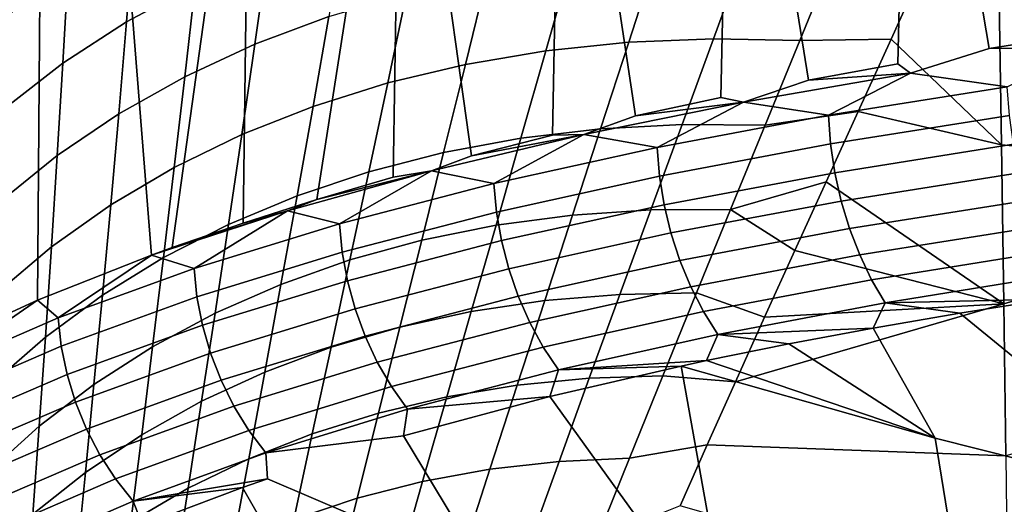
# Model space of a CAD drawing. Header units: metres. Extents: x -109 to 109, y -100 to 58.
# Tile 169 of 256: x -10.08 to -7.07, y -89.6 to -88.12. Entities that reach past the tile are written whole.
import ezdxf

# ---------------------------------------------------------------- set-up
doc = ezdxf.new("R2010")
doc.units = ezdxf.units.M
doc.layers.add('solid_21_062_100_XXX', color=7, linetype='CONTINUOUS')

msp = doc.modelspace()

# ---------------------------------------------------------------- linework, layer by layer
at = {"layer": 'solid_21_062_100_XXX'}
for points in [[(-6.797132, -86.695503, 19.226778), (-7.363146, -86.766251, 18.827187), (-7.118211, -88.207825, 19.560648), (-6.833305, -88.163277, 19.752398)], [(-7.363146, -86.766251, 18.827187), (-7.905854, -86.842651, 18.395649), (-7.670776, -88.305382, 19.154886), (-7.397459, -88.255173, 19.361393)], [(-7.358635, -88.283699, 19.401867), (-7.118211, -88.207825, 19.560648), (-7.363146, -86.766251, 18.827187), (-7.397459, -88.255173, 19.361393)], [(-7.905854, -86.842651, 18.395649), (-8.423446, -86.924431, 17.933462), (-8.198625, -88.414597, 18.721056), (-7.937923, -88.358475, 18.941338)], [(-7.868808, -88.37236, 19.007528), (-7.670776, -88.305382, 19.154886), (-7.905854, -86.842651, 18.395649), (-7.937923, -88.358475, 18.941338)], [(-8.423446, -86.924431, 17.933462), (-8.914186, -87.011314, 17.44203), (-8.699794, -88.53598, 18.261284), (-8.452669, -88.473709, 18.494255)], [(-8.35713, -88.471619, 18.588398), (-8.198625, -88.414597, 18.721056), (-8.423446, -86.924431, 17.933462), (-8.452669, -88.473709, 18.494255)], [(-8.914186, -87.011314, 17.44203), (-9.376417, -87.102982, 16.922852), (-9.397637, -88.741859, 17.528034), (-9.17248, -88.669991, 17.777866)], [(-8.914186, -87.011314, 17.44203), (-9.17248, -88.669991, 17.777866), (-8.939807, -88.601364, 18.022371)], [(-8.822269, -88.582161, 18.145924), (-8.699794, -88.53598, 18.261284), (-8.914186, -87.011314, 17.44203), (-8.939807, -88.601364, 18.022371)], [(-9.376417, -87.102982, 16.922852), (-9.80856, -87.199104, 16.37752), (-9.67794, -88.839912, 17.196867), (-9.615096, -88.817032, 17.273191)], [(-9.376417, -87.102982, 16.922852), (-9.615096, -88.817032, 17.273191), (-9.397637, -88.741859, 17.528034)], [(-10.012878, -87.248726, 16.095572), (-10.026273, -88.977448, 16.749712), (-9.67794, -88.839912, 17.196867), (-9.80856, -87.199104, 16.37752)], [(-10.012878, -87.248726, 16.095572), (-10.209125, -87.299339, 15.80773), (-10.404885, -89.151505, 16.209864), (-10.026273, -88.977448, 16.749712)], [(-9.754078, -88.127022, -19.243454), (-9.731169, -87.843796, -19.068525), (-9.51473, -87.732971, -19.279293), (-9.545035, -88.01461, -19.44392)], [(-9.948924, -88.253349, -19.037062), (-9.932843, -87.968742, -18.85112), (-9.731169, -87.843796, -19.068525), (-9.754078, -88.127022, -19.243454)], [(-9.322729, -87.916618, -19.637566), (-9.08815, -87.833473, -19.823526), (-9.135827, -88.110085, -19.97892), (-9.361991, -88.194962, -19.80171)], [(-9.576364, -88.294441, -19.617571), (-9.545035, -88.01461, -19.44392), (-9.322729, -87.916618, -19.637566), (-9.361991, -88.194962, -19.80171)], [(-8.396922, -87.94648, -20.461241), (-8.134148, -87.923103, -20.603186), (-8.219945, -88.189308, -20.740753), (-8.472885, -88.215317, -20.604342)], [(-8.134148, -87.923103, -20.603186), (-7.865062, -87.91552, -20.734621), (-7.96095, -88.178833, -20.867529), (-8.219945, -88.189308, -20.740753)], [(-7.865062, -87.91552, -20.734621), (-7.590864, -87.923767, -20.854965), (-7.697058, -88.183945, -20.9841), (-7.96095, -88.178833, -20.867529)], [(-7.697058, -88.183945, -20.9841), (-7.590864, -87.923767, -20.854965), (-7.314936, -87.951866, -20.965509), (-7.418144, -88.179245, -21.077)], [(-10.128703, -88.393028, -18.825661), (-10.118854, -88.107262, -18.62805), (-9.932843, -87.968742, -18.85112), (-9.948924, -88.253349, -19.037062)], [(-8.652213, -87.985565, -20.309423), (-8.396922, -87.94648, -20.461241), (-8.472885, -88.215317, -20.604342), (-8.718644, -88.25676, -20.4589)], [(-7.314936, -87.951866, -20.965509), (-7.08856, -87.995445, -21.058626), (-7.080643, -88.502541, -21.394239), (-7.418144, -88.179245, -21.077)], [(-8.898882, -88.040184, -20.148411), (-8.652213, -87.985565, -20.309423), (-8.718644, -88.25676, -20.4589), (-8.956125, -88.313446, -20.30508)], [(-7.08856, -87.995445, -21.058626), (-5.820351, -88.113342, -21.464081), (-5.812996, -88.615074, -21.808941), (-7.080643, -88.502541, -21.394239)], [(-9.777988, -88.408073, -19.427324), (-9.754078, -88.127022, -19.243454), (-9.545035, -88.01461, -19.44392), (-9.576364, -88.294441, -19.617571)], [(-9.135827, -88.110085, -19.97892), (-8.898882, -88.040184, -20.148411), (-8.956125, -88.313446, -20.30508), (-9.18427, -88.385132, -20.143572)], [(-9.361991, -88.194962, -19.80171), (-9.135827, -88.110085, -19.97892), (-9.18427, -88.385132, -20.143572), (-9.402057, -88.471497, -19.97509)], [(-9.965964, -88.535355, -19.231817), (-9.948924, -88.253349, -19.037062), (-9.754078, -88.127022, -19.243454), (-9.777988, -88.408073, -19.427324)], [(-8.219945, -88.189308, -20.740753), (-7.96095, -88.178833, -20.867529), (-8.056791, -88.440857, -21.009405), (-8.30584, -88.454193, -20.887474)], [(-7.96095, -88.178833, -20.867529), (-7.697058, -88.183945, -20.9841), (-7.803041, -88.44281, -21.121977), (-8.056791, -88.440857, -21.009405)], [(-7.803041, -88.44281, -21.121977), (-7.697058, -88.183945, -20.9841), (-7.418144, -88.179245, -21.077), (-7.518963, -88.400604, -21.192404)], [(-7.518963, -88.400604, -21.192404), (-7.418144, -88.179245, -21.077), (-7.080643, -88.502541, -21.394239)], [(-6.828014, -88.204994, 19.770092), (-6.833305, -88.163277, 19.752398), (-7.118211, -88.207825, 19.560648)], [(-9.608516, -88.572151, -19.800392), (-9.576364, -88.294441, -19.617571), (-9.361991, -88.194962, -19.80171), (-9.402057, -88.471497, -19.97509)], [(-8.472885, -88.215317, -20.604342), (-8.219945, -88.189308, -20.740753), (-8.30584, -88.454193, -20.887474), (-8.549079, -88.482765, -20.756733)], [(-7.062953, -88.325096, 19.631409), (-6.828014, -88.204994, 19.770092), (-7.118211, -88.207825, 19.560648), (-7.358635, -88.283699, 19.401867)], [(-8.718644, -88.25676, -20.4589), (-8.472885, -88.215317, -20.604342), (-8.549079, -88.482765, -20.756733), (-8.785421, -88.526451, -20.617765)], [(-10.139455, -88.675713, -19.031919), (-10.128703, -88.393028, -18.825661), (-9.948924, -88.253349, -19.037062), (-9.965964, -88.535355, -19.231817)], [(-8.956125, -88.313446, -20.30508), (-8.718644, -88.25676, -20.4589), (-8.785421, -88.526451, -20.617765), (-9.013813, -88.585045, -20.471189)], [(-7.358635, -88.283699, 19.401867), (-7.397459, -88.255173, 19.361393), (-7.670776, -88.305382, 19.154886)], [(-9.802724, -88.686646, -19.620253), (-9.777988, -88.408073, -19.427324), (-9.576364, -88.294441, -19.617571), (-9.608516, -88.572151, -19.800392)], [(-7.358635, -88.283699, 19.401867), (-7.670776, -88.305382, 19.154886), (-7.868808, -88.37236, 19.007528)], [(-7.358635, -88.283699, 19.401867), (-7.868808, -88.37236, 19.007528), (-7.609608, -88.412193, 19.233257)], [(-7.358635, -88.283699, 19.401867), (-7.609608, -88.412193, 19.233257), (-7.062953, -88.325096, 19.631409)], [(-9.18427, -88.385132, -20.143572), (-8.956125, -88.313446, -20.30508), (-9.013813, -88.585045, -20.471189), (-9.233235, -88.658302, -20.317661)], [(-7.062953, -88.325096, 19.631409), (-7.609608, -88.412193, 19.233257), (-7.602839, -88.500038, 19.245413), (-7.056723, -88.413139, 19.642361)], [(-7.868808, -88.37236, 19.007528), (-7.937923, -88.358475, 18.941338), (-8.198625, -88.414597, 18.721056)], [(-9.402057, -88.471497, -19.97509), (-9.18427, -88.385132, -20.143572), (-9.233235, -88.658302, -20.317661), (-9.442708, -88.745895, -20.157867)], [(-7.868808, -88.37236, 19.007528), (-8.198625, -88.414597, 18.721056), (-8.35713, -88.471619, 18.588398)], [(-7.868808, -88.37236, 19.007528), (-8.35713, -88.471619, 18.588398), (-8.133005, -88.510551, 18.807158)], [(-7.868808, -88.37236, 19.007528), (-8.133005, -88.510551, 18.807158), (-7.609608, -88.412193, 19.233257)], [(-9.983815, -88.814476, -19.435478), (-9.965964, -88.535355, -19.231817), (-9.777988, -88.408073, -19.427324), (-9.802724, -88.686646, -19.620253)], [(-7.609608, -88.412193, 19.233257), (-8.133005, -88.510551, 18.807158), (-8.125707, -88.598167, 18.820616), (-7.602839, -88.500038, 19.245413)], [(-7.908439, -88.700119, -21.268873), (-7.803041, -88.44281, -21.121977), (-7.518963, -88.400604, -21.192404), (-7.616955, -88.616035, -21.311644)], [(-7.518963, -88.400604, -21.192404), (-7.080643, -88.502541, -21.394239), (-7.073636, -88.989067, -21.756779), (-7.616955, -88.616035, -21.311644)], [(-7.056723, -88.413139, 19.642361), (-7.602839, -88.500038, 19.245413), (-7.589637, -88.587914, 19.249208), (-7.04452, -88.501213, 19.644617)], [(-8.549079, -88.482765, -20.756733), (-8.30584, -88.454193, -20.887474), (-8.391496, -88.717476, -21.043596), (-8.62518, -88.748512, -20.918648)], [(-8.30584, -88.454193, -20.887474), (-8.056791, -88.440857, -21.009405), (-8.152226, -88.701324, -21.160511), (-8.391496, -88.717476, -21.043596)], [(-8.056791, -88.440857, -21.009405), (-7.803041, -88.44281, -21.121977), (-7.908439, -88.700119, -21.268873), (-8.152226, -88.701324, -21.160511)], [(-9.641296, -88.847427, -19.992521), (-9.608516, -88.572151, -19.800392), (-9.402057, -88.471497, -19.97509), (-9.442708, -88.745895, -20.157867)], [(-8.785421, -88.526451, -20.617765), (-8.549079, -88.482765, -20.756733), (-8.62518, -88.748512, -20.918648), (-8.852238, -88.794296, -20.786228)], [(-8.35713, -88.471619, 18.588398), (-8.699794, -88.53598, 18.261284), (-8.822269, -88.582161, 18.145924)], [(-8.35713, -88.471619, 18.588398), (-8.822269, -88.582161, 18.145924), (-8.631567, -88.620941, 18.354706)], [(-8.35713, -88.471619, 18.588398), (-8.452669, -88.473709, 18.494255), (-8.699794, -88.53598, 18.261284)], [(-8.35713, -88.471619, 18.588398), (-8.631567, -88.620941, 18.354706), (-8.133005, -88.510551, 18.807158)], [(-8.133005, -88.510551, 18.807158), (-8.631567, -88.620941, 18.354706), (-8.623748, -88.708282, 18.369564), (-8.125707, -88.598167, 18.820616)], [(-7.602839, -88.500038, 19.245413), (-8.125707, -88.598167, 18.820616), (-8.111537, -88.685806, 18.826071), (-7.589637, -88.587914, 19.249208)], [(-7.04452, -88.501213, 19.644617), (-7.589637, -88.587914, 19.249208), (-7.570189, -88.674583, 19.244593), (-7.026517, -88.588074, 19.638149)], [(-7.080643, -88.502541, -21.394239), (-5.812996, -88.615074, -21.808941), (-7.073636, -88.989067, -21.756779)], [(-10.150982, -88.955063, -19.246889), (-10.139455, -88.675713, -19.031919), (-9.965964, -88.535355, -19.231817), (-9.983815, -88.814476, -19.435478)], [(-9.013813, -88.585045, -20.471189), (-8.785421, -88.526451, -20.617765), (-8.852238, -88.794296, -20.786228), (-9.071655, -88.85463, -20.646925)], [(-9.828114, -88.962448, -19.822357), (-9.802724, -88.686646, -19.620253), (-9.608516, -88.572151, -19.800392), (-9.641296, -88.847427, -19.992521)], [(-9.233235, -88.658302, -20.317661), (-9.013813, -88.585045, -20.471189), (-9.071655, -88.85463, -20.646925), (-9.282454, -88.929237, -20.501364)], [(-8.822269, -88.582161, 18.145924), (-9.17248, -88.669991, 17.777866), (-9.262917, -88.704681, 17.681589)], [(-8.822269, -88.582161, 18.145924), (-9.262917, -88.704681, 17.681589), (-9.103769, -88.744148, 17.877604)], [(-8.822269, -88.582161, 18.145924), (-8.939807, -88.601364, 18.022371), (-9.17248, -88.669991, 17.777866)], [(-8.822269, -88.582161, 18.145924), (-9.103769, -88.744148, 17.877604), (-8.631567, -88.620941, 18.354706)], [(-8.125707, -88.598167, 18.820616), (-8.623748, -88.708282, 18.369564), (-8.608641, -88.795631, 18.376799), (-8.111537, -88.685806, 18.826071)], [(-7.589637, -88.587914, 19.249208), (-8.111537, -88.685806, 18.826071), (-8.090696, -88.772232, 18.823448), (-7.570189, -88.674583, 19.244593)], [(-7.026517, -88.588074, 19.638149), (-7.570189, -88.674583, 19.244593), (-7.54477, -88.75882, 19.231627), (-7.002966, -88.672501, 19.623047)], [(-8.631567, -88.620941, 18.354706), (-9.103769, -88.744148, 17.877604), (-9.095436, -88.831177, 17.893959), (-8.623748, -88.708282, 18.369564)], [(-7.908439, -88.700119, -21.268873), (-7.616955, -88.616035, -21.311644), (-7.712195, -88.825516, -21.434404)], [(-7.712195, -88.825516, -21.434404), (-7.616955, -88.616035, -21.311644), (-7.073636, -88.989067, -21.756779)], [(-7.067479, -89.45369, -22.144915), (-7.073636, -88.989067, -21.756779), (-5.812996, -88.615074, -21.808941), (-5.806316, -89.095436, -22.181419)], [(-9.442708, -88.745895, -20.157867), (-9.233235, -88.658302, -20.317661), (-9.282454, -88.929237, -20.501364), (-9.483694, -89.017799, -20.350193)], [(-10.002325, -89.090439, -19.648136), (-9.983815, -88.814476, -19.435478), (-9.802724, -88.686646, -19.620253), (-9.828114, -88.962448, -19.822357)], [(-9.262917, -88.704681, 17.681589), (-9.17248, -88.669991, 17.777866), (-9.397637, -88.741859, 17.528034)], [(-8.111537, -88.685806, 18.826071), (-8.608641, -88.795631, 18.376799), (-8.586457, -88.88176, 18.376308), (-8.090696, -88.772232, 18.823448)], [(-7.570189, -88.674583, 19.244593), (-8.090696, -88.772232, 18.823448), (-8.063477, -88.856232, 18.812782), (-7.54477, -88.75882, 19.231627)], [(-7.002966, -88.672501, 19.623047), (-7.54477, -88.75882, 19.231627), (-7.513735, -88.839447, 19.210497), (-6.974199, -88.753304, 19.599524)], [(-9.262917, -88.704681, 17.681589), (-9.615096, -88.817032, 17.273191), (-9.67794, -88.839912, 17.196867)], [(-9.262917, -88.704681, 17.681589), (-9.67794, -88.839912, 17.196867), (-9.548131, -88.880966, 17.37763)], [(-9.262917, -88.704681, 17.681589), (-9.397637, -88.741859, 17.528034), (-9.615096, -88.817032, 17.273191)], [(-9.262917, -88.704681, 17.681589), (-9.548131, -88.880966, 17.37763), (-9.103769, -88.744148, 17.877604)], [(-8.623748, -88.708282, 18.369564), (-9.095436, -88.831177, 17.893959), (-9.07942, -88.91819, 17.90309), (-8.608641, -88.795631, 18.376799)], [(-8.62518, -88.748512, -20.918648), (-8.391496, -88.717476, -21.043596), (-8.476572, -88.978828, -21.209352), (-8.700867, -89.012207, -21.090302)], [(-8.391496, -88.717476, -21.043596), (-8.152226, -88.701324, -21.160511), (-8.246904, -88.959946, -21.321104), (-8.476572, -88.978828, -21.209352)], [(-8.152226, -88.701324, -21.160511), (-7.908439, -88.700119, -21.268873), (-8.012888, -88.955643, -21.425058), (-8.246904, -88.959946, -21.321104)], [(-7.908439, -88.700119, -21.268873), (-7.712195, -88.825516, -21.434404), (-7.804451, -89.029312, -21.560692), (-8.012888, -88.955643, -21.425058)], [(-9.674475, -89.119919, -20.194086), (-9.641296, -88.847427, -19.992521), (-9.442708, -88.745895, -20.157867), (-9.483694, -89.017799, -20.350193)], [(-9.103769, -88.744148, 17.877604), (-9.548131, -88.880966, 17.37763), (-9.539289, -88.967628, 17.395575), (-9.095436, -88.831177, 17.893959)], [(-8.852238, -88.794296, -20.786228), (-8.62518, -88.748512, -20.918648), (-8.700867, -89.012207, -21.090302), (-8.918789, -89.059937, -20.964485)], [(-6.974199, -88.753304, 19.599524), (-7.513735, -88.839447, 19.210497), (-7.477521, -88.915329, 19.181498), (-6.940621, -88.829353, 19.567907)], [(-8.090696, -88.772232, 18.823448), (-8.586457, -88.88176, 18.376308), (-8.55751, -88.965454, 18.368097), (-8.063477, -88.856232, 18.812782)], [(-7.54477, -88.75882, 19.231627), (-8.063477, -88.856232, 18.812782), (-8.030262, -88.936623, 18.794224), (-7.513735, -88.839447, 19.210497)], [(-10.163156, -89.230835, -19.470633), (-10.150982, -88.955063, -19.246889), (-9.983815, -88.814476, -19.435478), (-10.002325, -89.090439, -19.648136)], [(-9.071655, -88.85463, -20.646925), (-8.852238, -88.794296, -20.786228), (-8.918789, -89.059937, -20.964485), (-9.129367, -89.121811, -20.832464)], [(-8.608641, -88.795631, 18.376799), (-9.07942, -88.91819, 17.90309), (-9.055945, -89.003952, 17.904863), (-8.586457, -88.88176, 18.376308)], [(-9.963247, -89.032112, 16.856714), (-9.67794, -88.839912, 17.196867), (-10.026273, -88.977448, 16.749712)], [(-9.548131, -88.880966, 17.37763), (-9.67794, -88.839912, 17.196867), (-9.963247, -89.032112, 16.856714)], [(-9.095436, -88.831177, 17.893959), (-9.539289, -88.967628, 17.395575), (-9.522391, -89.054237, 17.406712), (-9.07942, -88.91819, 17.90309)], [(-7.513735, -88.839447, 19.210497), (-8.030262, -88.936623, 18.794224), (-7.991518, -89.012276, 18.768034), (-7.477521, -88.915329, 19.181498)], [(-7.804451, -89.029312, -21.560692), (-7.712195, -88.825516, -21.434404), (-7.073636, -88.989067, -21.756779)], [(-6.940621, -88.829353, 19.567907), (-7.477521, -88.915329, 19.181498), (-7.436639, -88.985405, 19.145039), (-6.902703, -88.899582, 19.528645)], [(-9.853945, -89.23513, -20.033743), (-9.828114, -88.962448, -19.822357), (-9.641296, -88.847427, -19.992521), (-9.674475, -89.119919, -20.194086)], [(-9.282454, -88.929237, -20.501364), (-9.071655, -88.85463, -20.646925), (-9.129367, -89.121811, -20.832464), (-9.33166, -89.197556, -20.69483)], [(-8.063477, -88.856232, 18.812782), (-8.55751, -88.965454, 18.368097), (-8.522206, -89.045547, 18.352283), (-8.030262, -88.936623, 18.794224)], [(-9.548131, -88.880966, 17.37763), (-9.963247, -89.032112, 16.856714), (-9.953902, -89.118362, 16.876339), (-9.539289, -88.967628, 17.395575)], [(-8.586457, -88.88176, 18.376308), (-9.055945, -89.003952, 17.904863), (-9.025343, -89.08728, 17.89926), (-8.55751, -88.965454, 18.368097)], [(-6.902703, -88.899582, 19.528645), (-7.436639, -88.985405, 19.145039), (-6.937355, -88.974403, 19.430204)], [(-9.483694, -89.017799, -20.350193), (-9.282454, -88.929237, -20.501364), (-9.33166, -89.197556, -20.69483), (-9.524766, -89.286827, -20.552197)], [(-9.07942, -88.91819, 17.90309), (-9.522391, -89.054237, 17.406712), (-9.497677, -89.13958, 17.410881), (-9.055945, -89.003952, 17.904863)], [(-8.030262, -88.936623, 18.794224), (-8.522206, -89.045547, 18.352283), (-8.481043, -89.120895, 18.329088), (-7.991518, -89.012276, 18.768034)], [(-7.477521, -88.915329, 19.181498), (-7.991518, -89.012276, 18.768034), (-7.947792, -89.08213, 18.734583), (-7.436639, -88.985405, 19.145039)], [(-10.021304, -89.362923, -19.869873), (-10.002325, -89.090439, -19.648136), (-9.828114, -88.962448, -19.822357), (-9.853945, -89.23513, -20.033743)], [(-8.55751, -88.965454, 18.368097), (-9.025343, -89.08728, 17.89926), (-8.988043, -89.166985, 17.886354), (-8.522206, -89.045547, 18.352283)], [(-8.476572, -88.978828, -21.209352), (-8.246904, -88.959946, -21.321104), (-8.340501, -89.216431, -21.491438), (-8.560768, -89.237946, -21.384983)], [(-8.246904, -88.959946, -21.321104), (-8.012888, -88.955643, -21.425058), (-8.11604, -89.209099, -21.590805), (-8.340501, -89.216431, -21.491438)], [(-8.012888, -88.955643, -21.425058), (-7.804451, -89.029312, -21.560692), (-7.893758, -89.227356, -21.690193), (-8.11604, -89.209099, -21.590805)], [(-10.347733, -89.198288, 16.316818), (-10.026273, -88.977448, 16.749712), (-10.404885, -89.151505, 16.209864)], [(-9.963247, -89.032112, 16.856714), (-10.026273, -88.977448, 16.749712), (-10.347733, -89.198288, 16.316818)], [(-9.539289, -88.967628, 17.395575), (-9.953902, -89.118362, 16.876339), (-9.936155, -89.204498, 16.889585), (-9.522391, -89.054237, 17.406712)], [(-8.700867, -89.012207, -21.090302), (-8.476572, -88.978828, -21.209352), (-8.560768, -89.237946, -21.384983), (-8.775862, -89.273537, -21.271914)], [(-7.979973, -89.419876, -21.822893), (-7.893758, -89.227356, -21.690193), (-7.073636, -88.989067, -21.756779), (-7.067479, -89.45369, -22.144915)], [(-7.436639, -88.985405, 19.145039), (-7.947792, -89.08213, 18.734583), (-7.472906, -89.063019, 19.039539)], [(-7.893758, -89.227356, -21.690193), (-7.804451, -89.029312, -21.560692), (-7.073636, -88.989067, -21.756779)], [(-7.436639, -88.985405, 19.145039), (-7.472906, -89.063019, 19.039539), (-7.208267, -89.017403, 19.238152)], [(-7.436639, -88.985405, 19.145039), (-7.208267, -89.017403, 19.238152), (-6.937355, -88.974403, 19.430204)], [(-6.937355, -88.974403, 19.430204), (-7.208267, -89.017403, 19.238152), (-6.49869, -89.596756, 18.886187)], [(-9.707821, -89.389236, -20.405201), (-9.674475, -89.119919, -20.194086), (-9.483694, -89.017799, -20.350193), (-9.524766, -89.286827, -20.552197)], [(-9.055945, -89.003952, 17.904863), (-9.497677, -89.13958, 17.410881), (-9.465493, -89.222443, 17.408026), (-9.025343, -89.08728, 17.89926)], [(-8.918789, -89.059937, -20.964485), (-8.700867, -89.012207, -21.090302), (-8.775862, -89.273537, -21.271914), (-8.984821, -89.323051, -21.152739)], [(-7.991518, -89.012276, 18.768034), (-8.481043, -89.120895, 18.329088), (-8.434598, -89.190453, 18.29884), (-7.947792, -89.08213, 18.734583)], [(-7.472906, -89.063019, 19.039539), (-7.283197, -89.399765, 18.729744), (-6.49869, -89.596756, 18.886187), (-7.208267, -89.017403, 19.238152)], [(-9.963247, -89.032112, 16.856714), (-10.347733, -89.198288, 16.316818), (-10.337895, -89.284058, 16.338205), (-9.953902, -89.118362, 16.876339)], [(-9.522391, -89.054237, 17.406712), (-9.936155, -89.204498, 16.889585), (-9.910256, -89.289322, 16.896273), (-9.497677, -89.13958, 17.410881)], [(-8.522206, -89.045547, 18.352283), (-8.988043, -89.166985, 17.886354), (-8.944571, -89.241943, 17.866331), (-8.481043, -89.120895, 18.329088)], [(-9.129367, -89.121811, -20.832464), (-8.918789, -89.059937, -20.964485), (-8.984821, -89.323051, -21.152739), (-9.186715, -89.386276, -21.027988)], [(-7.947792, -89.08213, 18.734583), (-8.434598, -89.190453, 18.29884), (-7.98176, -89.162254, 18.624325)], [(-7.947792, -89.08213, 18.734583), (-7.98176, -89.162254, 18.624325), (-7.730917, -89.111313, 18.834723)], [(-7.947792, -89.08213, 18.734583), (-7.730917, -89.111313, 18.834723), (-7.472906, -89.063019, 19.039539)], [(-7.472906, -89.063019, 19.039539), (-7.730917, -89.111313, 18.834723), (-7.283197, -89.399765, 18.729744)], [(-10.175805, -89.502724, -19.703209), (-10.163156, -89.230835, -19.470633), (-10.002325, -89.090439, -19.648136), (-10.021304, -89.362923, -19.869873)], [(-9.025343, -89.08728, 17.89926), (-9.465493, -89.222443, 17.408026), (-9.426292, -89.301666, 17.398188), (-8.988043, -89.166985, 17.886354)], [(-7.730917, -89.111313, 18.834723), (-7.98176, -89.162254, 18.624325), (-7.283197, -89.399765, 18.729744)], [(-9.953902, -89.118362, 16.876339), (-10.337895, -89.284058, 16.338205), (-10.319334, -89.369652, 16.353666), (-9.936155, -89.204498, 16.889585)], [(-9.497677, -89.13958, 17.410881), (-9.910256, -89.289322, 16.896273), (-9.876571, -89.371635, 16.896301), (-9.465493, -89.222443, 17.408026)], [(-9.88001, -89.504326, -20.254498), (-9.853945, -89.23513, -20.033743), (-9.674475, -89.119919, -20.194086), (-9.707821, -89.389236, -20.405201)], [(-9.33166, -89.197556, -20.69483), (-9.129367, -89.121811, -20.832464), (-9.186715, -89.386276, -21.027988), (-9.380642, -89.462929, -20.898222)], [(-8.481043, -89.120895, 18.329088), (-8.944571, -89.241943, 17.866331), (-8.895536, -89.311119, 17.83947), (-8.434598, -89.190453, 18.29884)], [(-8.988043, -89.166985, 17.886354), (-9.426292, -89.301666, 17.398188), (-9.380627, -89.376144, 17.381502), (-8.944571, -89.241943, 17.866331)], [(-8.434598, -89.190453, 18.29884), (-8.059738, -89.178963, 18.55652), (-7.98176, -89.162254, 18.624325)], [(-7.98176, -89.162254, 18.624325), (-8.059738, -89.178963, 18.55652), (-7.283197, -89.399765, 18.729744)], [(-9.936155, -89.204498, 16.889585), (-10.319334, -89.369652, 16.353666), (-10.292312, -89.453873, 16.362982), (-9.910256, -89.289322, 16.896273)], [(-9.524766, -89.286827, -20.552197), (-9.33166, -89.197556, -20.69483), (-9.380642, -89.462929, -20.898222), (-9.565736, -89.552673, -20.764019)], [(-8.434598, -89.190453, 18.29884), (-8.895536, -89.311119, 17.83947), (-8.46102, -89.272179, 18.188332)], [(-7.905179, -90.044914, 17.54402), (-8.059738, -89.178963, 18.55652), (-8.46102, -89.272179, 18.188332)], [(-8.434598, -89.190453, 18.29884), (-8.46102, -89.272179, 18.188332), (-8.059738, -89.178963, 18.55652)], [(-7.14349, -90.259178, 17.703764), (-7.283197, -89.399765, 18.729744), (-8.059738, -89.178963, 18.55652), (-7.905179, -90.044914, 17.54402)], [(-10.040564, -89.631569, -20.100758), (-10.021304, -89.362923, -19.869873), (-9.853945, -89.23513, -20.033743), (-9.88001, -89.504326, -20.254498)], [(-9.465493, -89.222443, 17.408026), (-9.876571, -89.371635, 16.896301), (-9.83557, -89.450287, 16.889675), (-9.426292, -89.301666, 17.398188)], [(-8.560768, -89.237946, -21.384983), (-8.340501, -89.216431, -21.491438), (-8.432688, -89.470474, -21.671764), (-8.64378, -89.494499, -21.570719)], [(-8.340501, -89.216431, -21.491438), (-8.11604, -89.209099, -21.590805), (-8.217546, -89.460197, -21.76638), (-8.432688, -89.470474, -21.671764)], [(-8.217546, -89.460197, -21.76638), (-8.11604, -89.209099, -21.590805), (-7.893758, -89.227356, -21.690193), (-7.979973, -89.419876, -21.822893)], [(-8.944571, -89.241943, 17.866331), (-9.380627, -89.376144, 17.381502), (-9.329137, -89.444824, 17.358206), (-8.895536, -89.311119, 17.83947)], [(-8.775862, -89.273537, -21.271914), (-8.560768, -89.237946, -21.384983), (-8.64378, -89.494499, -21.570719), (-8.84988, -89.532166, -21.463697)], [(-9.910256, -89.289322, 16.896273), (-10.292312, -89.453873, 16.362982), (-10.257207, -89.535538, 16.36602), (-9.876571, -89.371635, 16.896301)], [(-9.741172, -89.655098, -20.625977), (-9.707821, -89.389236, -20.405201), (-9.524766, -89.286827, -20.552197), (-9.565736, -89.552673, -20.764019)], [(-8.984821, -89.323051, -21.152739), (-8.775862, -89.273537, -21.271914), (-8.84988, -89.532166, -21.463697), (-9.050072, -89.583305, -21.351179)], [(-8.908478, -89.392715, 17.735489), (-8.656856, -89.809151, 17.368246), (-7.905179, -90.044914, 17.54402), (-8.46102, -89.272179, 18.188332)], [(-8.895536, -89.311119, 17.83947), (-8.908478, -89.392715, 17.735489), (-8.46102, -89.272179, 18.188332)], [(-9.426292, -89.301666, 17.398188), (-9.83557, -89.450287, 16.889675), (-9.787833, -89.524162, 16.876484), (-9.380627, -89.376144, 17.381502)], [(-8.895536, -89.311119, 17.83947), (-9.329137, -89.444824, 17.358206), (-8.908478, -89.392715, 17.735489)], [(-9.186715, -89.386276, -21.027988), (-8.984821, -89.323051, -21.152739), (-9.050072, -89.583305, -21.351179), (-9.24346, -89.64769, -21.233665)], [(-9.876571, -89.371635, 16.896301), (-10.257207, -89.535538, 16.36602), (-10.214516, -89.613495, 16.36274), (-9.83557, -89.450287, 16.889675)], [(-10.188765, -89.770401, -19.944666), (-10.175805, -89.502724, -19.703209), (-10.021304, -89.362923, -19.869873), (-10.040564, -89.631569, -20.100758)], [(-9.380627, -89.376144, 17.381502), (-9.787833, -89.524162, 16.876484), (-9.73403, -89.592232, 16.856915), (-9.329137, -89.444824, 17.358206)], [(-9.380642, -89.462929, -20.898222), (-9.186715, -89.386276, -21.027988), (-9.24346, -89.64769, -21.233665), (-9.429181, -89.725044, -21.111685)], [(-9.906165, -89.76976, -20.484713), (-9.88001, -89.504326, -20.254498), (-9.707821, -89.389236, -20.405201), (-9.741172, -89.655098, -20.625977)], [(-9.329137, -89.444824, 17.358206), (-9.323291, -89.523857, 17.268965), (-8.656856, -89.809151, 17.368246), (-8.908478, -89.392715, 17.735489)], [(-6.372759, -90.451675, 17.847282), (-6.49869, -89.596756, 18.886187), (-7.283197, -89.399765, 18.729744), (-7.14349, -90.259178, 17.703764)], [(-9.329137, -89.444824, 17.358206), (-9.73403, -89.592232, 16.856915), (-9.323291, -89.523857, 17.268965)], [(-8.316992, -89.708588, -21.952045), (-8.217546, -89.460197, -21.76638), (-7.979973, -89.419876, -21.822893), (-8.063039, -89.606689, -21.958418)], [(-7.979973, -89.419876, -21.822893), (-7.067479, -89.45369, -22.144915), (-7.062111, -89.895172, -22.557266), (-8.063039, -89.606689, -21.958418)], [(-9.83557, -89.450287, 16.889675), (-10.214516, -89.613495, 16.36274), (-10.164837, -89.686646, 16.353186), (-9.787833, -89.524162, 16.876484)], [(-9.565736, -89.552673, -20.764019), (-9.380642, -89.462929, -20.898222), (-9.429181, -89.725044, -21.111685), (-9.606408, -89.815018, -20.985779)], [(-8.64378, -89.494499, -21.570719), (-8.432688, -89.470474, -21.671764), (-8.523061, -89.721687, -21.862314), (-8.72521, -89.748085, -21.766768)], [(-8.432688, -89.470474, -21.671764), (-8.217546, -89.460197, -21.76638), (-8.316992, -89.708588, -21.952045), (-8.523061, -89.721687, -21.862314)], [(-10.059979, -89.896133, -20.340853), (-10.040564, -89.631569, -20.100758), (-9.88001, -89.504326, -20.254498), (-9.906165, -89.76976, -20.484713)], [(-8.84988, -89.532166, -21.463697), (-8.64378, -89.494499, -21.570719), (-8.72521, -89.748085, -21.766768), (-8.92254, -89.787659, -21.665834)], [(-9.787833, -89.524162, 16.876484), (-10.164837, -89.686646, 16.353186), (-10.108869, -89.753967, 16.337496), (-9.73403, -89.592232, 16.856915)], [(-9.73403, -89.592232, 16.856915), (-9.399832, -89.550484, 17.177263), (-9.323291, -89.523857, 17.268965)], [(-8.840608, -90.530396, 16.260939), (-8.656856, -89.809151, 17.368246), (-9.323291, -89.523857, 17.268965), (-9.399832, -89.550484, 17.177263)], [(-9.050072, -89.583305, -21.351179), (-8.84988, -89.532166, -21.463697), (-8.92254, -89.787659, -21.665834), (-9.114169, -89.840233, -21.559965)], [(-9.774348, -89.917206, -20.856512), (-9.741172, -89.655098, -20.625977), (-9.565736, -89.552673, -20.764019), (-9.606408, -89.815018, -20.985779)], [(-9.73403, -89.592232, 16.856915), (-9.705935, -89.665833, 16.790627), (-9.399832, -89.550484, 17.177263)], [(-8.840608, -90.530396, 16.260939), (-9.399832, -89.550484, 17.177263), (-9.705935, -89.665833, 16.790627), (-9.595612, -90.258171, 16.070629)], [(-9.73403, -89.592232, 16.856915), (-10.108869, -89.753967, 16.337496), (-10.05691, -89.818916, 16.302029), (-9.705935, -89.665833, 16.790627)], [(-9.24346, -89.64769, -21.233665), (-9.050072, -89.583305, -21.351179), (-9.114169, -89.840233, -21.559965), (-9.299244, -89.905579, -21.449633)]]:
    msp.add_3dface(points, dxfattribs=at)

doc.saveas('drawing.dxf')
